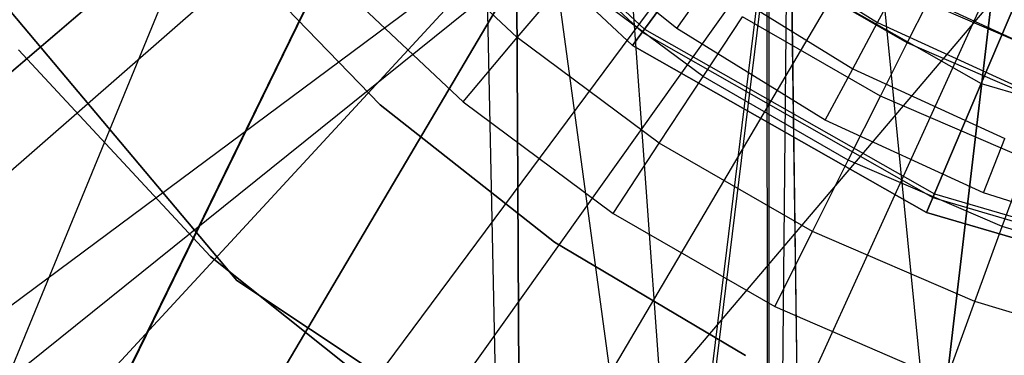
# Model space of a CAD drawing. Extents: x 0.1 to 16.1, y -7 to 7.
# Tile 23 of 68: x 7.6894 to 7.95, y -0.3927 to -0.3038. Entities that reach past the tile are written whole.
import ezdxf

# ---------------------------------------------------------------- set-up
doc = ezdxf.new("R2010")
doc.units = 0
doc.header["$LTSCALE"] = 2.54
doc.layers.get('0').update_dxf_attribs({"color": 13, "linetype": 'CONTINUOUS'})

# ---------------------------------------------------------------- blocks, each defined once
blk = doc.blocks.new('DROPS_WOOD_E_PM_STL')
at = {"color": 0}
for p, q in [((7.5214, -0.8, 33.92177), (7.80284, -0.11481, 33.8879)), ((7.5214, -0.8, 33.92177), (7.80284, -0.11481, 33.8879)), ((7.82359, -0.79636, 29.37022), (7.80971, -0.12653, 29.37102)), ((7.82359, -0.79636, 29.37022), (7.80971, -0.12653, 29.37102)), ((7.80971, -0.13271, 41.35731), (7.90054, -0.80255, 41.36208)), ((7.80971, -0.13271, 41.35731), (7.90054, -0.80255, 41.36208)), ((7.82359, -0.79636, 29.37022), (7.8203, -0.14656, 29.37066)), ((7.82359, -0.79636, 29.37022), (7.8203, -0.14656, 29.37066)), ((7.82359, -0.80461, 45.362), (7.8203, -0.1548, 45.36223)), ((7.82359, -0.80461, 45.362), (7.8203, -0.1548, 45.36223)), ((7.83047, -0.16654, 33.88582), (7.5214, -0.8, 33.92177)), ((7.83047, -0.16654, 33.88582), (7.5214, -0.8, 33.92177)), ((7.83061, -0.16674, 40.86801), (7.5214, -0.8, 40.83204)), ((7.83061, -0.16674, 40.86801), (7.5214, -0.8, 40.83204)), ((7.84328, -0.18429, 28.33744), (7.1224, -0.8, 28.2652)), ((7.84328, -0.18429, 28.33744), (7.1224, -0.8, 28.2652)), ((7.84332, -0.18435, 16.34678), (7.1224, -0.8, 16.41902)), ((7.84332, -0.18435, 16.34678), (7.1224, -0.8, 16.41902)), ((7.84332, -0.18435, 16.34678), (7.88769, -0.8, 16.3452)), ((7.84332, -0.18435, 16.34678), (7.88769, -0.8, 16.3452)), ((7.63123, -0.39268, 2.22278), (7.85494, -0.19693, 2.19005)), ((7.63123, -0.39268, 2.22278), (7.85494, -0.19693, 2.19005)), ((7.86787, -0.21213, 33.88334), (7.5214, -0.8, 33.92177)), ((7.86787, -0.21213, 33.88334), (7.5214, -0.8, 33.92177)), ((7.5214, -0.8, 40.83204), (7.86787, -0.21213, 40.87047)), ((7.5214, -0.8, 40.83204), (7.86787, -0.21213, 40.87047)), ((7.67551, -0.43816, 2.22278), (7.87715, -0.21974, 2.19005)), ((7.67551, -0.43816, 2.22278), (7.87715, -0.21974, 2.19005)), ((7.88769, -0.23025, 28.33903), (7.1224, -0.8, 28.2652)), ((7.88769, -0.23025, 28.33903), (7.1224, -0.8, 28.2652)), ((7.89295, -0.23091, 29.36859), (7.82359, -0.79636, 29.37022)), ((7.89295, -0.23091, 29.36859), (7.82359, -0.79636, 29.37022)), ((7.88713, -0.22978, 16.34521), (7.88769, -0.8, 16.3452)), ((7.88713, -0.22978, 16.34521), (7.88769, -0.8, 16.3452)), ((7.88769, -0.23025, 28.33903), (7.88769, -0.8, 28.33903)), ((7.88769, -0.23025, 28.33903), (7.88769, -0.8, 28.33903)), ((7.89295, -0.23298, 33.37078), (7.18992, -0.79848, 33.4664)), ((7.89295, -0.23298, 33.37078), (7.18992, -0.79848, 33.4664)), ((7.90054, -0.79843, 33.37014), (7.89295, -0.23298, 33.37078)), ((7.90054, -0.79843, 33.37014), (7.89295, -0.23298, 33.37078)), ((7.88769, -0.8, 16.3452), (7.89295, -0.23455, 16.34503)), ((7.88769, -0.8, 16.3452), (7.89295, -0.23455, 16.34503)), ((7.89295, -0.2371, 41.36202), (7.90054, -0.80255, 41.36208)), ((7.89295, -0.2371, 41.36202), (7.90054, -0.80255, 41.36208)), ((7.82359, -0.80461, 45.362), (7.89295, -0.23916, 45.36421)), ((7.82359, -0.80461, 45.362), (7.89295, -0.23916, 45.36421)), ((7.72437, -0.47867, 2.22278), (7.90165, -0.24006, 2.19005)), ((7.72437, -0.47867, 2.22278), (7.90165, -0.24006, 2.19005)), ((7.78945, -0.24676, 213.39202), (7.85419, -0.30712, 213.39202)), ((7.78945, -0.24676, 213.39202), (7.85419, -0.30712, 213.39202)), ((7.79026, -0.24608, 213.38735), (7.85482, -0.30626, 213.38735)), ((7.79026, -0.24608, 213.38735), (7.85482, -0.30626, 213.38735)), ((7.91324, -0.24938, 33.88088), (7.5214, -0.8, 33.92177)), ((7.91324, -0.24938, 33.88088), (7.5214, -0.8, 33.92177)), ((7.91325, -0.24939, 40.87293), (7.5214, -0.8, 40.83204)), ((7.91325, -0.24939, 40.87293), (7.5214, -0.8, 40.83204)), ((7.85164, -0.31058, 213.38308), (7.78617, -0.24955, 213.38308)), ((7.78617, -0.24955, 213.30308), (7.85164, -0.31058, 213.30308)), ((7.85164, -0.31058, 213.47407), (7.78617, -0.24955, 213.47407)), ((7.78617, -0.24955, 213.30308), (7.85164, -0.31058, 213.30308)), ((7.85164, -0.31058, 213.47407), (7.78617, -0.24955, 213.47407)), ((7.78617, -0.24955, 213.39407), (7.85164, -0.31058, 213.39407)), ((7.78617, -0.24955, 213.39407), (7.85164, -0.31058, 213.39407)), ((7.85164, -0.31058, 213.38308), (7.78617, -0.24955, 213.38308)), ((7.91324, -0.24938, 33.88088), (7.96782, -0.8, 33.8787)), ((7.91324, -0.24938, 33.88088), (7.96782, -0.8, 33.8787)), ((7.77727, -0.51376, 2.22278), (7.92818, -0.25765, 2.19005)), ((7.77727, -0.51376, 2.22278), (7.92818, -0.25765, 2.19005)), ((7.65531, -0.26389, 213.39407), (7.74686, -0.37285, 213.39407)), ((7.74686, -0.37285, 213.47407), (7.65531, -0.26389, 213.47407)), ((7.74686, -0.37285, 213.47407), (7.65531, -0.26389, 213.47407)), ((7.65531, -0.26389, 213.39407), (7.74686, -0.37285, 213.39407)), ((7.94984, -0.27029, 28.3407), (7.88769, -0.8, 28.33903)), ((7.94984, -0.27029, 28.3407), (7.88769, -0.8, 28.33903)), ((7.94993, -0.27034, 16.34352), (7.88769, -0.8, 16.3452)), ((7.94993, -0.27034, 16.34352), (7.88769, -0.8, 16.3452)), ((7.83359, -0.54303, 2.22278), (7.95643, -0.27233, 2.19005)), ((7.83359, -0.54303, 2.22278), (7.95643, -0.27233, 2.19005)), ((7.96519, -0.27716, 40.87502), (7.5214, -0.8, 40.83204)), ((7.96519, -0.27716, 40.87502), (7.5214, -0.8, 40.83204)), ((7.82112, -0.30852, 14.94223), (7.78705, -0.27638, 14.94223)), ((7.82112, -0.30852, 14.94223), (7.78705, -0.27638, 14.94223)), ((7.86333, -0.30607, 16.33972), (7.82736, -0.27713, 16.33972)), ((7.86333, -0.30607, 16.33972), (7.82736, -0.27713, 16.33972)), ((7.87361, -0.2807, 213.31155), (7.85164, -0.31058, 213.30308)), ((7.87361, -0.2807, 213.31155), (7.85164, -0.31058, 213.30308)), ((7.85164, -0.31058, 213.47407), (7.87361, -0.2807, 213.4656)), ((7.85164, -0.31058, 213.47407), (7.87361, -0.2807, 213.4656)), ((7.87361, -0.2807, 213.31155), (7.94391, -0.32072, 213.31155)), ((7.87361, -0.2807, 213.31155), (7.94391, -0.32072, 213.31155)), ((7.87361, -0.2807, 213.4656), (7.94391, -0.32072, 213.4656)), ((7.87361, -0.2807, 213.4656), (7.94391, -0.32072, 213.4656)), ((7.88031, -0.28209, 16.33018), (7.91649, -0.30449, 16.33018)), ((7.88031, -0.28209, 16.33018), (7.91649, -0.30449, 16.33018)), ((7.74399, -0.28408, 41.3819), (7.78485, -0.32633, 41.3819)), ((7.78485, -0.32633, 40.8819), (7.74399, -0.28408, 40.8819)), ((7.74399, -0.28408, 41.3819), (7.78485, -0.32633, 41.3819)), ((7.78485, -0.32633, 40.8819), (7.74399, -0.28408, 40.8819)), ((7.74399, -0.28408, 33.88877), (7.78485, -0.32633, 33.88877)), ((7.78485, -0.32633, 33.38877), (7.74399, -0.28408, 33.38877)), ((7.74399, -0.28408, 33.88877), (7.78485, -0.32633, 33.88877)), ((7.78485, -0.32633, 33.38877), (7.74399, -0.28408, 33.38877)), ((7.77087, -0.29165, 14.93972), (7.80681, -0.32557, 14.93972)), ((7.77087, -0.29165, 14.93972), (7.80681, -0.32557, 14.93972)), ((7.92435, -0.30993, 14.97738), (7.88942, -0.28976, 14.97738)), ((7.92435, -0.30993, 14.97738), (7.88942, -0.28976, 14.97738)), ((7.82112, -0.30852, 14.94223), (7.8347, -0.29233, 14.94963)), ((7.82112, -0.30852, 14.94223), (7.8347, -0.29233, 14.94963)), ((7.8703, -0.31883, 14.94963), (7.8347, -0.29233, 14.94963)), ((7.8703, -0.31883, 14.94963), (7.8347, -0.29233, 14.94963)), ((7.86333, -0.30607, 16.33972), (7.87226, -0.29346, 16.33728)), ((7.86333, -0.30607, 16.33972), (7.87226, -0.29346, 16.33728)), ((7.87226, -0.29346, 16.33728), (7.9099, -0.31677, 16.33728)), ((7.87226, -0.29346, 16.33728), (7.9099, -0.31677, 16.33728)), ((7.95553, -0.29334, 213.33528), (7.94391, -0.32072, 213.31155)), ((7.95553, -0.29334, 213.33528), (7.94391, -0.32072, 213.31155)), ((7.94391, -0.32072, 213.4656), (7.95553, -0.29334, 213.44189)), ((7.94391, -0.32072, 213.4656), (7.95553, -0.29334, 213.44189)), ((7.91649, -0.30449, 16.33018), (7.92173, -0.29474, 16.31911)), ((7.91649, -0.30449, 16.33018), (7.92173, -0.29474, 16.31911)), ((7.92173, -0.29474, 16.31911), (7.95915, -0.31196, 16.31911)), ((7.92173, -0.29474, 16.31911), (7.95915, -0.31196, 16.31911)), ((7.92435, -0.30993, 14.97738), (7.9297, -0.29928, 14.99634)), ((7.92435, -0.30993, 14.97738), (7.9297, -0.29928, 14.99634)), ((7.96546, -0.31471, 14.99634), (7.9297, -0.29928, 14.99634)), ((7.96546, -0.31471, 14.99634), (7.9297, -0.29928, 14.99634)), ((7.8703, -0.31883, 14.94963), (7.88072, -0.30299, 14.96154)), ((7.8703, -0.31883, 14.94963), (7.88072, -0.30299, 14.96154)), ((7.91724, -0.32408, 14.96154), (7.88072, -0.30299, 14.96154)), ((7.91724, -0.32408, 14.96154), (7.88072, -0.30299, 14.96154)), ((7.9099, -0.31677, 16.33728), (7.91649, -0.30449, 16.33018)), ((7.9099, -0.31677, 16.33728), (7.91649, -0.30449, 16.33018)), ((7.91649, -0.30449, 16.33018), (7.95515, -0.32227, 16.33018)), ((7.91649, -0.30449, 16.33018), (7.95515, -0.32227, 16.33018)), ((7.85164, -0.31058, 213.38308), (7.85482, -0.30626, 213.38735)), ((7.85164, -0.31058, 213.38308), (7.85482, -0.30626, 213.38735)), ((7.85419, -0.30712, 213.39202), (7.85164, -0.31058, 213.39407)), ((7.85419, -0.30712, 213.39202), (7.85164, -0.31058, 213.39407)), ((7.85482, -0.30626, 213.38735), (7.85419, -0.30712, 213.39202)), ((7.85482, -0.30626, 213.38735), (7.85419, -0.30712, 213.39202)), ((7.85419, -0.30712, 213.39202), (7.9311, -0.35092, 213.39202)), ((7.85419, -0.30712, 213.39202), (7.9311, -0.35092, 213.39202)), ((7.85482, -0.30626, 213.38735), (7.93151, -0.34994, 213.38735)), ((7.85482, -0.30626, 213.38735), (7.93151, -0.34994, 213.38735)), ((7.90259, -0.33038, 16.33972), (7.86333, -0.30607, 16.33972)), ((7.90259, -0.33038, 16.33972), (7.86333, -0.30607, 16.33972)), ((7.80681, -0.32557, 14.93972), (7.82112, -0.30852, 14.94223)), ((7.80681, -0.32557, 14.93972), (7.82112, -0.30852, 14.94223)), ((7.85869, -0.33649, 14.94223), (7.82112, -0.30852, 14.94223)), ((7.85869, -0.33649, 14.94223), (7.82112, -0.30852, 14.94223)), ((7.91724, -0.32408, 14.96154), (7.92435, -0.30993, 14.97738)), ((7.91724, -0.32408, 14.96154), (7.92435, -0.30993, 14.97738)), ((7.96138, -0.3259, 14.97738), (7.92435, -0.30993, 14.97738)), ((7.96138, -0.3259, 14.97738), (7.92435, -0.30993, 14.97738)), ((7.68908, -0.31174, 16.03972), (7.73991, -0.36653, 16.03972)), ((7.73991, -0.36653, 14.93972), (7.68908, -0.31174, 14.93972)), ((7.68908, -0.31174, 16.03972), (7.73991, -0.36653, 16.03972)), ((7.73991, -0.36653, 14.93972), (7.68908, -0.31174, 14.93972)), ((7.92942, -0.35487, 213.38308), (7.85164, -0.31058, 213.38308)), ((7.85164, -0.31058, 213.30308), (7.92942, -0.35487, 213.30308)), ((7.92942, -0.35487, 213.47407), (7.85164, -0.31058, 213.47407)), ((7.85164, -0.31058, 213.30308), (7.92942, -0.35487, 213.30308)), ((7.92942, -0.35487, 213.47407), (7.85164, -0.31058, 213.47407)), ((7.85164, -0.31058, 213.39407), (7.92942, -0.35487, 213.39407)), ((7.85164, -0.31058, 213.39407), (7.92942, -0.35487, 213.39407)), ((7.92942, -0.35487, 213.38308), (7.85164, -0.31058, 213.38308)), ((7.90259, -0.33038, 16.33972), (7.9099, -0.31677, 16.33728)), ((7.90259, -0.33038, 16.33972), (7.9099, -0.31677, 16.33728)), ((7.9099, -0.31677, 16.33728), (7.95012, -0.33527, 16.33728)), ((7.9099, -0.31677, 16.33728), (7.95012, -0.33527, 16.33728)), ((7.85869, -0.33649, 14.94223), (7.8703, -0.31883, 14.94963)), ((7.85869, -0.33649, 14.94223), (7.8703, -0.31883, 14.94963)), ((7.90873, -0.34102, 14.94963), (7.8703, -0.31883, 14.94963)), ((7.90873, -0.34102, 14.94963), (7.8703, -0.31883, 14.94963)), ((7.94391, -0.32072, 213.31155), (7.92942, -0.35487, 213.30308)), ((7.94391, -0.32072, 213.31155), (7.92942, -0.35487, 213.30308)), ((7.92942, -0.35487, 213.47407), (7.94391, -0.32072, 213.4656)), ((7.92942, -0.35487, 213.47407), (7.94391, -0.32072, 213.4656)), ((7.94391, -0.32072, 213.31155), (8.02154, -0.34346, 213.31155)), ((7.94391, -0.32072, 213.31155), (8.02154, -0.34346, 213.31155)), ((7.94391, -0.32072, 213.4656), (8.02154, -0.34346, 213.4656)), ((7.94391, -0.32072, 213.4656), (8.02154, -0.34346, 213.4656)), ((7.80681, -0.32557, 14.93972), (7.84646, -0.35508, 14.93972)), ((7.80681, -0.32557, 14.93972), (7.84646, -0.35508, 14.93972)), ((7.90873, -0.34102, 14.94963), (7.91724, -0.32408, 14.96154)), ((7.90873, -0.34102, 14.94963), (7.91724, -0.32408, 14.96154)), ((7.95597, -0.34078, 14.96154), (7.91724, -0.32408, 14.96154)), ((7.95597, -0.34078, 14.96154), (7.91724, -0.32408, 14.96154)), ((7.78485, -0.32633, 41.3819), (7.83098, -0.36275, 41.3819)), ((7.83098, -0.36275, 40.8819), (7.78485, -0.32633, 40.8819)), ((7.78485, -0.32633, 41.3819), (7.83098, -0.36275, 41.3819)), ((7.78485, -0.32633, 41.3819), (7.78485, -0.32633, 40.8819)), ((7.83098, -0.36275, 40.8819), (7.78485, -0.32633, 40.8819)), ((7.78485, -0.32633, 41.3819), (7.78485, -0.32633, 40.8819)), ((7.78485, -0.32633, 33.88877), (7.83098, -0.36275, 33.88877)), ((7.83098, -0.36275, 33.38877), (7.78485, -0.32633, 33.38877)), ((7.78485, -0.32633, 33.88877), (7.83098, -0.36275, 33.88877)), ((7.78485, -0.32633, 33.88877), (7.78485, -0.32633, 33.38877)), ((7.83098, -0.36275, 33.38877), (7.78485, -0.32633, 33.38877)), ((7.78485, -0.32633, 33.88877), (7.78485, -0.32633, 33.38877)), ((7.94453, -0.34968, 16.33972), (7.90259, -0.33038, 16.33972)), ((7.94453, -0.34968, 16.33972), (7.90259, -0.33038, 16.33972)), ((7.94453, -0.34968, 16.33972), (7.95012, -0.33527, 16.33728)), ((7.94453, -0.34968, 16.33972), (7.95012, -0.33527, 16.33728)), ((7.84646, -0.35508, 14.93972), (7.85869, -0.33649, 14.94223)), ((7.84646, -0.35508, 14.93972), (7.85869, -0.33649, 14.94223)), ((7.89925, -0.35991, 14.94223), (7.85869, -0.33649, 14.94223)), ((7.89925, -0.35991, 14.94223), (7.85869, -0.33649, 14.94223)), ((7.89925, -0.35991, 14.94223), (7.90873, -0.34102, 14.94963)), ((7.89925, -0.35991, 14.94223), (7.90873, -0.34102, 14.94963)), ((7.94948, -0.3586, 14.94963), (7.90873, -0.34102, 14.94963)), ((7.94948, -0.3586, 14.94963), (7.90873, -0.34102, 14.94963)), ((7.94948, -0.3586, 14.94963), (7.95597, -0.34078, 14.96154)), ((7.94948, -0.3586, 14.94963), (7.95597, -0.34078, 14.96154)), ((7.92942, -0.35487, 213.38308), (7.93151, -0.34994, 213.38735)), ((7.92942, -0.35487, 213.38308), (7.93151, -0.34994, 213.38735)), ((7.9311, -0.35092, 213.39202), (7.92942, -0.35487, 213.39407)), ((7.9311, -0.35092, 213.39202), (7.92942, -0.35487, 213.39407)), ((7.93151, -0.34994, 213.38735), (7.9311, -0.35092, 213.39202)), ((7.93151, -0.34994, 213.38735), (7.9311, -0.35092, 213.39202)), ((7.9311, -0.35092, 213.39202), (8.01604, -0.3758, 213.39202)), ((7.9311, -0.35092, 213.39202), (8.01604, -0.3758, 213.39202)), ((7.93151, -0.34994, 213.38735), (8.01622, -0.37475, 213.38735)), ((7.93151, -0.34994, 213.38735), (8.01622, -0.37475, 213.38735)), ((7.98853, -0.36367, 16.33972), (7.94453, -0.34968, 16.33972)), ((7.98853, -0.36367, 16.33972), (7.94453, -0.34968, 16.33972)), ((7.84646, -0.35508, 14.93972), (7.88926, -0.37979, 14.93972)), ((7.84646, -0.35508, 14.93972), (7.88926, -0.37979, 14.93972)), ((8.01532, -0.38004, 213.38308), (7.92942, -0.35487, 213.38308)), ((7.92942, -0.35487, 213.30308), (8.01532, -0.38004, 213.30308)), ((8.01532, -0.38004, 213.47407), (7.92942, -0.35487, 213.47407)), ((7.92942, -0.35487, 213.30308), (8.01532, -0.38004, 213.30308)), ((8.01532, -0.38004, 213.47407), (7.92942, -0.35487, 213.47407)), ((7.92942, -0.35487, 213.39407), (8.01532, -0.38004, 213.39407)), ((7.92942, -0.35487, 213.39407), (8.01532, -0.38004, 213.39407)), ((8.01532, -0.38004, 213.38308), (7.92942, -0.35487, 213.38308)), ((7.94225, -0.37846, 14.94223), (7.94948, -0.3586, 14.94963)), ((7.94225, -0.37846, 14.94223), (7.94948, -0.3586, 14.94963)), ((7.99199, -0.37133, 14.94963), (7.94948, -0.3586, 14.94963)), ((7.99199, -0.37133, 14.94963), (7.94948, -0.3586, 14.94963)), ((7.88926, -0.37979, 14.93972), (7.89925, -0.35991, 14.94223)), ((7.88926, -0.37979, 14.93972), (7.89925, -0.35991, 14.94223)), ((7.94225, -0.37846, 14.94223), (7.89925, -0.35991, 14.94223)), ((7.94225, -0.37846, 14.94223), (7.89925, -0.35991, 14.94223)), ((7.83098, -0.36275, 41.3819), (7.88156, -0.39271, 41.3819)), ((7.88156, -0.39271, 40.8819), (7.83098, -0.36275, 40.8819)), ((7.83098, -0.36275, 41.3819), (7.88156, -0.39271, 41.3819)), ((7.83098, -0.36275, 41.3819), (7.83098, -0.36275, 40.8819)), ((7.88156, -0.39271, 40.8819), (7.83098, -0.36275, 40.8819)), ((7.83098, -0.36275, 41.3819), (7.83098, -0.36275, 40.8819)), ((7.83098, -0.36275, 33.88877), (7.88156, -0.39271, 33.88877)), ((7.88156, -0.39271, 33.38877), (7.83098, -0.36275, 33.38877)), ((7.83098, -0.36275, 33.88877), (7.88156, -0.39271, 33.88877)), ((7.83098, -0.36275, 33.88877), (7.83098, -0.36275, 33.38877)), ((7.88156, -0.39271, 33.38877), (7.83098, -0.36275, 33.38877)), ((7.83098, -0.36275, 33.88877), (7.83098, -0.36275, 33.38877)), ((7.73991, -0.36653, 16.03972), (7.79834, -0.41312, 16.03972)), ((7.79834, -0.41312, 14.93972), (7.73991, -0.36653, 14.93972)), ((7.73991, -0.36653, 16.03972), (7.79834, -0.41312, 16.03972)), ((7.73991, -0.36653, 16.03972), (7.73991, -0.36653, 14.93972)), ((7.79834, -0.41312, 14.93972), (7.73991, -0.36653, 14.93972)), ((7.73991, -0.36653, 16.03972), (7.73991, -0.36653, 14.93972)), ((7.74686, -0.37285, 213.39407), (7.74686, -0.37285, 213.47407)), ((7.74686, -0.37285, 213.39407), (7.8654, -0.45161, 213.39407)), ((7.8654, -0.45161, 213.47407), (7.74686, -0.37285, 213.47407)), ((7.74686, -0.37285, 213.39407), (7.74686, -0.37285, 213.47407)), ((7.8654, -0.45161, 213.47407), (7.74686, -0.37285, 213.47407)), ((7.74686, -0.37285, 213.39407), (7.8654, -0.45161, 213.39407)), ((7.88926, -0.37979, 14.93972), (7.93464, -0.39937, 14.93972)), ((7.88926, -0.37979, 14.93972), (7.93464, -0.39937, 14.93972)), ((7.93464, -0.39937, 14.93972), (7.94225, -0.37846, 14.94223)), ((7.93464, -0.39937, 14.93972), (7.94225, -0.37846, 14.94223)), ((7.98712, -0.39189, 14.94223), (7.94225, -0.37846, 14.94223)), ((7.98712, -0.39189, 14.94223), (7.94225, -0.37846, 14.94223))]:
    blk.add_line(p, q, dxfattribs=at)

msp = doc.modelspace()

# ---------------------------------------------------------------- block references
at = {"color": 0}
msp.add_blockref('DROPS_WOOD_E_PM_STL', (0, 0), dxfattribs=at)

doc.saveas('drawing.dxf')
